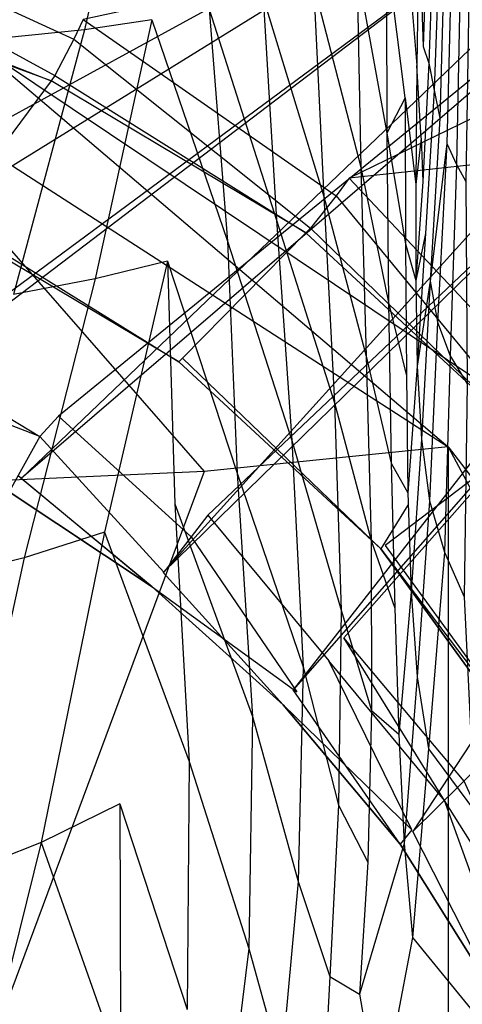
# Model space of a CAD drawing. Extents: x 0 to 0.36, y -0.56 to 0.
# Tile 29 of 40: x 0.229 to 0.273, y -0.274 to -0.176. Entities that reach past the tile are written whole.
import ezdxf

# ---------------------------------------------------------------- set-up
doc = ezdxf.new("R2010")
doc.units = 0
for name, color, linetype in [('L0_DECKEL_N_5638H0__0___REPLACE', 7, 'CONTINUOUS'), ('L1_WC_N_5638H0__0___REPLACEMTFO', 7, 'CONTINUOUS'), ('L2_SITZ_N_5638H0__0___REPLACEMT', 7, 'CONTINUOUS')]:
    doc.layers.add(name, color=color, linetype=linetype)

msp = doc.modelspace()

# ---------------------------------------------------------------- linework, layer by layer
at = {"layer": 'L0_DECKEL_N_5638H0__0___REPLACE', "color": 8, "invisible_edges": 14}
for points in [[(0.321345, -0.112042, 0.400359), (0.038655, -0.112042, 0.400359), (0.18, -0.326887, 0.400365), (0.321345, -0.112042, 0.400359)], [(0.326566, -0.113456, 0.40036), (0.321345, -0.112042, 0.400359), (0.18, -0.326887, 0.400365), (0.326566, -0.113456, 0.40036)], [(0.329524, -0.116336, 0.400362), (0.326566, -0.113456, 0.40036), (0.18, -0.326887, 0.400365), (0.329524, -0.116336, 0.400362)], [(0.331172, -0.12161, 0.400365), (0.329524, -0.116336, 0.400362), (0.18, -0.326887, 0.400365), (0.331172, -0.12161, 0.400365)], [(0.336533, -0.182957, 0.400372), (0.331172, -0.12161, 0.400365), (0.18, -0.326887, 0.400365), (0.336533, -0.182957, 0.400372)], [(0.338792, -0.215092, 0.400398), (0.336533, -0.182957, 0.400372), (0.18, -0.326887, 0.400365), (0.338792, -0.215092, 0.400398)], [(0.340879, -0.244746, 0.400442), (0.338792, -0.215092, 0.400398), (0.18, -0.326887, 0.400365), (0.340879, -0.244746, 0.400442)], [(0.34338, -0.280265, 0.400512), (0.340879, -0.244746, 0.400442), (0.18, -0.326887, 0.400365), (0.34338, -0.280265, 0.400512)]]:
    msp.add_3dface(points, dxfattribs=at)
at = {"layer": 'L1_WC_N_5638H0__0___REPLACEMTFO', "color": 8}
for points, invisible_edges in [([(0.240961, -0.150635, 0.01897), (0.235177, -0.17663, 0.013963), (0.234257, -0.150912, 0.012546), (0.240961, -0.150635, 0.01897)], 14), ([(0.241899, -0.175654, 0.020579), (0.235177, -0.17663, 0.013963), (0.240961, -0.150635, 0.01897), (0.241899, -0.175654, 0.020579)], 14), ([(0.240961, -0.150635, 0.01897), (0.247664, -0.174575, 0.028038), (0.241899, -0.175654, 0.020579), (0.240961, -0.150635, 0.01897)], 14), ([(0.234257, -0.150912, 0.012546), (0.226913, -0.177485, 0.009139), (0.226053, -0.151146, 0.008107), (0.234257, -0.150912, 0.012546)], 14), ([(0.235177, -0.17663, 0.013963), (0.226913, -0.177485, 0.009139), (0.234257, -0.150912, 0.012546), (0.235177, -0.17663, 0.013963)], 14), ([(0.261675, -0.191514, 0.352834), (0.34121, -0.15265, 0.352834), (0.235035, -0.175606, 0.352834), (0.261675, -0.191514, 0.352834)], 13), ([(0.34121, -0.15265, 0.352834), (0.261675, -0.191514, 0.352834), (0.34336, -0.182688, 0.352829), (0.34121, -0.15265, 0.352834)], 14), ([(0.269544, -0.164331, 0.094058), (0.269081, -0.178324, 0.093799), (0.268633, -0.165106, 0.085619), (0.269544, -0.164331, 0.094058)], 14), ([(0.269544, -0.164331, 0.094058), (0.270198, -0.165017, 0.101799), (0.269081, -0.178324, 0.093799), (0.269544, -0.164331, 0.094058)], 14), ([(0.268633, -0.165106, 0.085619), (0.268446, -0.180206, 0.086608), (0.26732, -0.166746, 0.076205), (0.268633, -0.165106, 0.085619)], 14), ([(0.268633, -0.165106, 0.085619), (0.269081, -0.178324, 0.093799), (0.268446, -0.180206, 0.086608), (0.268633, -0.165106, 0.085619)], 14), ([(0.270198, -0.165017, 0.101799), (0.269637, -0.18, 0.100492), (0.269081, -0.178324, 0.093799), (0.270198, -0.165017, 0.101799)], 14), ([(0.270198, -0.165017, 0.101799), (0.270737, -0.166264, 0.109637), (0.269637, -0.18, 0.100492), (0.270198, -0.165017, 0.101799)], 14), ([(0.234093, -0.177574, 0.352834), (0.209047, -0.166148, 0.352834), (0.208547, -0.168277, 0.352834), (0.234093, -0.177574, 0.352834)], 13), ([(0.209047, -0.166148, 0.352834), (0.234093, -0.177574, 0.352834), (0.235035, -0.175606, 0.352834), (0.209047, -0.166148, 0.352834)], 14), ([(0.270737, -0.166264, 0.109637), (0.270176, -0.182695, 0.108238), (0.269637, -0.18, 0.100492), (0.270737, -0.166264, 0.109637)], 14), ([(0.270737, -0.166264, 0.109637), (0.271258, -0.167739, 0.11845), (0.270176, -0.182695, 0.108238), (0.270737, -0.166264, 0.109637)], 14), ([(0.267283, -0.183457, 0.078058), (0.265375, -0.168644, 0.065816), (0.26732, -0.166746, 0.076205), (0.267283, -0.183457, 0.078058)], 14), ([(0.26732, -0.166746, 0.076205), (0.268446, -0.180206, 0.086608), (0.267283, -0.183457, 0.078058), (0.26732, -0.166746, 0.076205)], 14), ([(0.232203, -0.181219, 0.34954), (0.208547, -0.168277, 0.352834), (0.207434, -0.172203, 0.349533), (0.232203, -0.181219, 0.34954)], 13), ([(0.208547, -0.168277, 0.352834), (0.232203, -0.181219, 0.34954), (0.234093, -0.177574, 0.352834), (0.208547, -0.168277, 0.352834)], 14), ([(0.271258, -0.167739, 0.11845), (0.270728, -0.185486, 0.117675), (0.270176, -0.182695, 0.108238), (0.271258, -0.167739, 0.11845)], 14), ([(0.271258, -0.167739, 0.11845), (0.271911, -0.169156, 0.129289), (0.270728, -0.185486, 0.117675), (0.271258, -0.167739, 0.11845)], 14), ([(0.265375, -0.168644, 0.065816), (0.265422, -0.187002, 0.068265), (0.26244, -0.17049, 0.054862), (0.265375, -0.168644, 0.065816)], 14), ([(0.265375, -0.168644, 0.065816), (0.267283, -0.183457, 0.078058), (0.265422, -0.187002, 0.068265), (0.265375, -0.168644, 0.065816)], 13), ([(0.271911, -0.169156, 0.129289), (0.271456, -0.188042, 0.129395), (0.270728, -0.185486, 0.117675), (0.271911, -0.169156, 0.129289)], 14), ([(0.271911, -0.169156, 0.129289), (0.272813, -0.170275, 0.143257), (0.271456, -0.188042, 0.129395), (0.271911, -0.169156, 0.129289)], 14), ([(0.26244, -0.17049, 0.054862), (0.262818, -0.190395, 0.057688), (0.258087, -0.172113, 0.044364), (0.26244, -0.17049, 0.054862)], 14), ([(0.26244, -0.17049, 0.054862), (0.265422, -0.187002, 0.068265), (0.262818, -0.190395, 0.057688), (0.26244, -0.17049, 0.054862)], 14), ([(0.272813, -0.170275, 0.143257), (0.272415, -0.190138, 0.144218), (0.271456, -0.188042, 0.129395), (0.272813, -0.170275, 0.143257)], 14), ([(0.272813, -0.170275, 0.143257), (0.273672, -0.171173, 0.161181), (0.272415, -0.190138, 0.144218), (0.272813, -0.170275, 0.143257)], 14), ([(0.273672, -0.171173, 0.161181), (0.27336, -0.191833, 0.162766), (0.272415, -0.190138, 0.144218), (0.273672, -0.171173, 0.161181)], 14), ([(0.231817, -0.181739, 0.346432), (0.207434, -0.172203, 0.349533), (0.207125, -0.172752, 0.346405), (0.231817, -0.181739, 0.346432)], 13), ([(0.207434, -0.172203, 0.349533), (0.231817, -0.181739, 0.346432), (0.232203, -0.181219, 0.34954), (0.207434, -0.172203, 0.349533)], 14), ([(0.258087, -0.172113, 0.044364), (0.259138, -0.193322, 0.047301), (0.253055, -0.173415, 0.035822), (0.258087, -0.172113, 0.044364)], 14), ([(0.258087, -0.172113, 0.044364), (0.262818, -0.190395, 0.057688), (0.259138, -0.193322, 0.047301), (0.258087, -0.172113, 0.044364)], 14), ([(0.231817, -0.181739, 0.346432), (0.207125, -0.172752, 0.346405), (0.221573, -0.195575, 0.263827), (0.231817, -0.181739, 0.346432)], 14), ([(0.253055, -0.173415, 0.035822), (0.254378, -0.195698, 0.038484), (0.247664, -0.174575, 0.028038), (0.253055, -0.173415, 0.035822)], 14), ([(0.253055, -0.173415, 0.035822), (0.259138, -0.193322, 0.047301), (0.254378, -0.195698, 0.038484), (0.253055, -0.173415, 0.035822)], 14), ([(0.247664, -0.174575, 0.028038), (0.249469, -0.19782, 0.030192), (0.241899, -0.175654, 0.020579), (0.247664, -0.174575, 0.028038)], 14), ([(0.247664, -0.174575, 0.028038), (0.254378, -0.195698, 0.038484), (0.249469, -0.19782, 0.030192), (0.247664, -0.174575, 0.028038)], 14), ([(0.223852, -0.177775, 0.259898), (0.280126, -0.215498, 0.27825), (0.228488, -0.176202, 0.276011), (0.223852, -0.177775, 0.259898)], 14), ([(0.260358, -0.193258, 0.352834), (0.235035, -0.175606, 0.352834), (0.234093, -0.177574, 0.352834), (0.260358, -0.193258, 0.352834)], 13), ([(0.235035, -0.175606, 0.352834), (0.260358, -0.193258, 0.352834), (0.261675, -0.191514, 0.352834), (0.235035, -0.175606, 0.352834)], 14), ([(0.241899, -0.175654, 0.020579), (0.236249, -0.201587, 0.016017), (0.235177, -0.17663, 0.013963), (0.241899, -0.175654, 0.020579)], 14), ([(0.243461, -0.199804, 0.022597), (0.236249, -0.201587, 0.016017), (0.241899, -0.175654, 0.020579), (0.243461, -0.199804, 0.022597)], 14), ([(0.241899, -0.175654, 0.020579), (0.249469, -0.19782, 0.030192), (0.243461, -0.199804, 0.022597), (0.241899, -0.175654, 0.020579)], 14), ([(0.235177, -0.17663, 0.013963), (0.228058, -0.203163, 0.01061), (0.226913, -0.177485, 0.009139), (0.235177, -0.17663, 0.013963)], 14), ([(0.236249, -0.201587, 0.016017), (0.228058, -0.203163, 0.01061), (0.235177, -0.17663, 0.013963), (0.236249, -0.201587, 0.016017)], 14), ([(0.210648, -0.179108, 0.246239), (0.271559, -0.218405, 0.248479), (0.223852, -0.177775, 0.259898), (0.210648, -0.179108, 0.246239)], 14), ([(0.280126, -0.215498, 0.27825), (0.223852, -0.177775, 0.259898), (0.271559, -0.218405, 0.248479), (0.280126, -0.215498, 0.27825)], 13), ([(0.257791, -0.196504, 0.349545), (0.234093, -0.177574, 0.352834), (0.232203, -0.181219, 0.34954), (0.257791, -0.196504, 0.349545)], 13), ([(0.234093, -0.177574, 0.352834), (0.257791, -0.196504, 0.349545), (0.260358, -0.193258, 0.352834), (0.234093, -0.177574, 0.352834)], 14), ([(0.268858, -0.187506, 0.094005), (0.268446, -0.180206, 0.086608), (0.269081, -0.178324, 0.093799), (0.268858, -0.187506, 0.094005)], 14), ([(0.269081, -0.178324, 0.093799), (0.269637, -0.18, 0.100492), (0.268858, -0.187506, 0.094005), (0.269081, -0.178324, 0.093799)], 14), ([(0.210648, -0.179108, 0.246239), (0.210648, -0.222515, 0.206376), (0.247161, -0.220868, 0.22324), (0.210648, -0.179108, 0.246239)], 14), ([(0.271559, -0.218405, 0.248479), (0.210648, -0.179108, 0.246239), (0.247161, -0.220868, 0.22324), (0.271559, -0.218405, 0.248479)], 13), ([(0.268446, -0.180206, 0.086608), (0.268327, -0.19215, 0.089086), (0.267283, -0.183457, 0.078058), (0.268446, -0.180206, 0.086608)], 14), ([(0.268446, -0.180206, 0.086608), (0.268858, -0.187506, 0.094005), (0.268327, -0.19215, 0.089086), (0.268446, -0.180206, 0.086608)], 13), ([(0.269637, -0.18, 0.100492), (0.269054, -0.191825, 0.098503), (0.268858, -0.187506, 0.094005), (0.269637, -0.18, 0.100492)], 14), ([(0.269637, -0.18, 0.100492), (0.270176, -0.182695, 0.108238), (0.269054, -0.191825, 0.098503), (0.269637, -0.18, 0.100492)], 14), ([(0.257327, -0.196976, 0.34647), (0.232203, -0.181219, 0.34954), (0.231817, -0.181739, 0.346432), (0.257327, -0.196976, 0.34647)], 13), ([(0.232203, -0.181219, 0.34954), (0.257327, -0.196976, 0.34647), (0.257791, -0.196504, 0.349545), (0.232203, -0.181219, 0.34954)], 14), ([(0.231817, -0.181739, 0.346432), (0.221573, -0.195575, 0.263827), (0.244993, -0.209524, 0.264735), (0.231817, -0.181739, 0.346432)], 14), ([(0.257327, -0.196976, 0.34647), (0.231817, -0.181739, 0.346432), (0.244993, -0.209524, 0.264735), (0.257327, -0.196976, 0.34647)], 14), ([(0.28475, -0.212933, 0.352834), (0.34336, -0.182688, 0.352829), (0.261675, -0.191514, 0.352834), (0.28475, -0.212933, 0.352834)], 13), ([(0.270176, -0.182695, 0.108238), (0.269293, -0.197032, 0.105794), (0.269054, -0.191825, 0.098503), (0.270176, -0.182695, 0.108238)], 14), ([(0.270176, -0.182695, 0.108238), (0.270728, -0.185486, 0.117675), (0.269293, -0.197032, 0.105794), (0.270176, -0.182695, 0.108238)], 14), ([(0.267283, -0.183457, 0.078058), (0.267318, -0.198071, 0.081455), (0.265422, -0.187002, 0.068265), (0.267283, -0.183457, 0.078058)], 14), ([(0.267283, -0.183457, 0.078058), (0.268327, -0.19215, 0.089086), (0.267318, -0.198071, 0.081455), (0.267283, -0.183457, 0.078058)], 14), ([(0.270728, -0.185486, 0.117675), (0.269759, -0.201817, 0.115718), (0.269293, -0.197032, 0.105794), (0.270728, -0.185486, 0.117675)], 14), ([(0.271456, -0.188042, 0.129395), (0.269759, -0.201817, 0.115718), (0.270728, -0.185486, 0.117675), (0.271456, -0.188042, 0.129395)], 14), ([(0.265422, -0.187002, 0.068265), (0.265595, -0.203956, 0.072264), (0.262818, -0.190395, 0.057688), (0.265422, -0.187002, 0.068265)], 14), ([(0.265422, -0.187002, 0.068265), (0.267318, -0.198071, 0.081455), (0.265595, -0.203956, 0.072264), (0.265422, -0.187002, 0.068265)], 14), ([(0.268858, -0.187506, 0.094005), (0.269054, -0.191825, 0.098503), (0.268327, -0.19215, 0.089086), (0.268858, -0.187506, 0.094005)], 14), ([(0.269759, -0.201817, 0.115718), (0.271456, -0.188042, 0.129395), (0.270493, -0.205912, 0.128289), (0.269759, -0.201817, 0.115718)], 13), ([(0.271456, -0.188042, 0.129395), (0.272415, -0.190138, 0.144218), (0.270493, -0.205912, 0.128289), (0.271456, -0.188042, 0.129395)], 14), ([(0.272415, -0.190138, 0.144218), (0.271774, -0.209307, 0.143927), (0.270493, -0.205912, 0.128289), (0.272415, -0.190138, 0.144218)], 14), ([(0.272415, -0.190138, 0.144218), (0.27336, -0.191833, 0.162766), (0.271774, -0.209307, 0.143927), (0.272415, -0.190138, 0.144218)], 14), ([(0.221261, -0.195996, 0.26131), (0.222324, -0.190382, 0.254909), (0.246559, -0.204813, 0.255947), (0.221261, -0.195996, 0.26131)], 14), ([(0.262818, -0.190395, 0.057688), (0.263363, -0.20934, 0.062166), (0.259138, -0.193322, 0.047301), (0.262818, -0.190395, 0.057688)], 14), ([(0.262818, -0.190395, 0.057688), (0.265595, -0.203956, 0.072264), (0.263363, -0.20934, 0.062166), (0.262818, -0.190395, 0.057688)], 14), ([(0.283109, -0.214376, 0.352834), (0.261675, -0.191514, 0.352834), (0.260358, -0.193258, 0.352834), (0.283109, -0.214376, 0.352834)], 13), ([(0.261675, -0.191514, 0.352834), (0.283109, -0.214376, 0.352834), (0.28475, -0.212933, 0.352834), (0.261675, -0.191514, 0.352834)], 14), ([(0.268327, -0.19215, 0.089086), (0.26834, -0.20174, 0.09399), (0.267318, -0.198071, 0.081455), (0.268327, -0.19215, 0.089086)], 14), ([(0.269054, -0.191825, 0.098503), (0.26834, -0.20174, 0.09399), (0.268327, -0.19215, 0.089086), (0.269054, -0.191825, 0.098503)], 14), ([(0.269293, -0.197032, 0.105794), (0.26834, -0.20174, 0.09399), (0.269054, -0.191825, 0.098503), (0.269293, -0.197032, 0.105794)], 14), ([(0.27336, -0.191833, 0.162766), (0.273467, -0.212113, 0.163116), (0.271774, -0.209307, 0.143927), (0.27336, -0.191833, 0.162766)], 14), ([(0.279953, -0.217085, 0.34955), (0.260358, -0.193258, 0.352834), (0.257791, -0.196504, 0.349545), (0.279953, -0.217085, 0.34955)], 13), ([(0.260358, -0.193258, 0.352834), (0.279953, -0.217085, 0.34955), (0.283109, -0.214376, 0.352834), (0.260358, -0.193258, 0.352834)], 14), ([(0.259138, -0.193322, 0.047301), (0.260194, -0.214011, 0.051965), (0.254378, -0.195698, 0.038484), (0.259138, -0.193322, 0.047301)], 14), ([(0.259138, -0.193322, 0.047301), (0.263363, -0.20934, 0.062166), (0.260194, -0.214011, 0.051965), (0.259138, -0.193322, 0.047301)], 14), ([(0.244618, -0.209906, 0.262243), (0.221573, -0.195575, 0.263827), (0.221261, -0.195996, 0.26131), (0.244618, -0.209906, 0.262243)], 13), ([(0.244618, -0.209906, 0.262243), (0.221261, -0.195996, 0.26131), (0.246559, -0.204813, 0.255947), (0.244618, -0.209906, 0.262243)], 14), ([(0.221573, -0.195575, 0.263827), (0.244618, -0.209906, 0.262243), (0.244993, -0.209524, 0.264735), (0.221573, -0.195575, 0.263827)], 14), ([(0.254378, -0.195698, 0.038484), (0.255927, -0.217775, 0.04303), (0.249469, -0.19782, 0.030192), (0.254378, -0.195698, 0.038484)], 14), ([(0.254378, -0.195698, 0.038484), (0.260194, -0.214011, 0.051965), (0.255927, -0.217775, 0.04303), (0.254378, -0.195698, 0.038484)], 14), ([(0.257327, -0.196976, 0.34647), (0.244993, -0.209524, 0.264735), (0.265281, -0.228307, 0.265957), (0.257327, -0.196976, 0.34647)], 14), ([(0.279421, -0.217492, 0.346519), (0.257791, -0.196504, 0.349545), (0.257327, -0.196976, 0.34647), (0.279421, -0.217492, 0.346519)], 13), ([(0.279421, -0.217492, 0.346519), (0.257327, -0.196976, 0.34647), (0.265281, -0.228307, 0.265957), (0.279421, -0.217492, 0.346519)], 14), ([(0.257791, -0.196504, 0.349545), (0.279421, -0.217492, 0.346519), (0.279953, -0.217085, 0.34955), (0.257791, -0.196504, 0.349545)], 14), ([(0.26834, -0.20174, 0.09399), (0.269293, -0.197032, 0.105794), (0.268484, -0.210322, 0.101691), (0.26834, -0.20174, 0.09399)], 13), ([(0.269759, -0.201817, 0.115718), (0.268484, -0.210322, 0.101691), (0.269293, -0.197032, 0.105794), (0.269759, -0.201817, 0.115718)], 14), ([(0.249469, -0.19782, 0.030192), (0.25046, -0.221058, 0.034963), (0.243461, -0.199804, 0.022597), (0.249469, -0.19782, 0.030192)], 14), ([(0.249469, -0.19782, 0.030192), (0.255927, -0.217775, 0.04303), (0.25046, -0.221058, 0.034963), (0.249469, -0.19782, 0.030192)], 14), ([(0.267318, -0.198071, 0.081455), (0.267394, -0.211288, 0.087222), (0.265595, -0.203956, 0.072264), (0.267318, -0.198071, 0.081455)], 14), ([(0.267318, -0.198071, 0.081455), (0.26834, -0.20174, 0.09399), (0.267394, -0.211288, 0.087222), (0.267318, -0.198071, 0.081455)], 14), ([(0.243461, -0.199804, 0.022597), (0.23716, -0.22696, 0.020548), (0.236249, -0.201587, 0.016017), (0.243461, -0.199804, 0.022597)], 14), ([(0.243461, -0.199804, 0.022597), (0.244217, -0.224114, 0.027426), (0.23716, -0.22696, 0.020548), (0.243461, -0.199804, 0.022597)], 14), ([(0.243461, -0.199804, 0.022597), (0.25046, -0.221058, 0.034963), (0.244217, -0.224114, 0.027426), (0.243461, -0.199804, 0.022597)], 14), ([(0.236249, -0.201587, 0.016017), (0.229138, -0.229514, 0.014604), (0.228058, -0.203163, 0.01061), (0.236249, -0.201587, 0.016017)], 14), ([(0.23716, -0.22696, 0.020548), (0.229138, -0.229514, 0.014604), (0.236249, -0.201587, 0.016017), (0.23716, -0.22696, 0.020548)], 14), ([(0.26834, -0.20174, 0.09399), (0.268484, -0.210322, 0.101691), (0.267394, -0.211288, 0.087222), (0.26834, -0.20174, 0.09399)], 14), ([(0.268484, -0.210322, 0.101691), (0.269759, -0.201817, 0.115718), (0.268902, -0.217631, 0.112313), (0.268484, -0.210322, 0.101691)], 13), ([(0.269759, -0.201817, 0.115718), (0.270493, -0.205912, 0.128289), (0.268902, -0.217631, 0.112313), (0.269759, -0.201817, 0.115718)], 14), ([(0.229138, -0.229514, 0.014604), (0.220349, -0.231726, 0.009634), (0.228058, -0.203163, 0.01061), (0.229138, -0.229514, 0.014604)], 14), ([(0.265595, -0.203956, 0.072264), (0.265879, -0.220039, 0.078889), (0.263363, -0.20934, 0.062166), (0.265595, -0.203956, 0.072264)], 14), ([(0.265595, -0.203956, 0.072264), (0.267394, -0.211288, 0.087222), (0.265879, -0.220039, 0.078889), (0.265595, -0.203956, 0.072264)], 14), ([(0.26485, -0.228637, 0.2635), (0.244618, -0.209906, 0.262243), (0.246559, -0.204813, 0.255947), (0.26485, -0.228637, 0.2635)], 14), ([(0.267553, -0.224244, 0.257344), (0.26485, -0.228637, 0.2635), (0.246559, -0.204813, 0.255947), (0.267553, -0.224244, 0.257344)], 14), ([(0.270493, -0.205912, 0.128289), (0.269723, -0.223804, 0.125905), (0.268902, -0.217631, 0.112313), (0.270493, -0.205912, 0.128289)], 14), ([(0.270493, -0.205912, 0.128289), (0.271774, -0.209307, 0.143927), (0.269723, -0.223804, 0.125905), (0.270493, -0.205912, 0.128289)], 14), ([(0.26485, -0.228637, 0.2635), (0.244993, -0.209524, 0.264735), (0.244618, -0.209906, 0.262243), (0.26485, -0.228637, 0.2635)], 13), ([(0.244993, -0.209524, 0.264735), (0.26485, -0.228637, 0.2635), (0.265281, -0.228307, 0.265957), (0.244993, -0.209524, 0.264735)], 14), ([(0.263363, -0.20934, 0.062166), (0.263853, -0.227779, 0.06959), (0.260194, -0.214011, 0.051965), (0.263363, -0.20934, 0.062166)], 14), ([(0.263363, -0.20934, 0.062166), (0.265879, -0.220039, 0.078889), (0.263853, -0.227779, 0.06959), (0.263363, -0.20934, 0.062166)], 14), ([(0.271774, -0.209307, 0.143927), (0.271209, -0.228972, 0.142638), (0.269723, -0.223804, 0.125905), (0.271774, -0.209307, 0.143927)], 14), ([(0.271774, -0.209307, 0.143927), (0.273467, -0.212113, 0.163116), (0.271209, -0.228972, 0.142638), (0.271774, -0.209307, 0.143927)], 14), ([(0.268484, -0.210322, 0.101691), (0.267535, -0.223016, 0.095905), (0.267394, -0.211288, 0.087222), (0.268484, -0.210322, 0.101691)], 14), ([(0.268484, -0.210322, 0.101691), (0.268902, -0.217631, 0.112313), (0.267535, -0.223016, 0.095905), (0.268484, -0.210322, 0.101691)], 14), ([(0.267394, -0.211288, 0.087222), (0.267535, -0.223016, 0.095905), (0.265879, -0.220039, 0.078889), (0.267394, -0.211288, 0.087222)], 14), ([(0.273467, -0.212113, 0.163116), (0.273173, -0.233438, 0.16274), (0.271209, -0.228972, 0.142638), (0.273467, -0.212113, 0.163116)], 14), ([(0.260194, -0.214011, 0.051965), (0.260854, -0.234768, 0.059891), (0.255927, -0.217775, 0.04303), (0.260194, -0.214011, 0.051965)], 14), ([(0.260194, -0.214011, 0.051965), (0.263853, -0.227779, 0.06959), (0.260854, -0.234768, 0.059891), (0.260194, -0.214011, 0.051965)], 14), ([(0.271559, -0.218405, 0.248479), (0.314629, -0.27431, 0.281603), (0.280126, -0.215498, 0.27825), (0.271559, -0.218405, 0.248479)], 14), ([(0.255927, -0.217775, 0.04303), (0.257044, -0.240439, 0.05121), (0.25046, -0.221058, 0.034963), (0.255927, -0.217775, 0.04303)], 14), ([(0.255927, -0.217775, 0.04303), (0.260854, -0.234768, 0.059891), (0.257044, -0.240439, 0.05121), (0.255927, -0.217775, 0.04303)], 14), ([(0.279421, -0.217492, 0.346519), (0.265281, -0.228307, 0.265957), (0.297926, -0.243012, 0.346578), (0.279421, -0.217492, 0.346519)], 14), ([(0.268902, -0.217631, 0.112313), (0.267858, -0.232948, 0.107592), (0.267535, -0.223016, 0.095905), (0.268902, -0.217631, 0.112313)], 14), ([(0.268902, -0.217631, 0.112313), (0.269723, -0.223804, 0.125905), (0.267858, -0.232948, 0.107592), (0.268902, -0.217631, 0.112313)], 14), ([(0.271559, -0.281326, 0.209728), (0.271559, -0.218405, 0.248479), (0.247161, -0.220868, 0.22324), (0.271559, -0.281326, 0.209728)], 13), ([(0.271559, -0.218405, 0.248479), (0.271559, -0.281326, 0.209728), (0.303436, -0.278107, 0.242704), (0.271559, -0.218405, 0.248479)], 14), ([(0.314629, -0.27431, 0.281603), (0.271559, -0.218405, 0.248479), (0.303436, -0.278107, 0.242704), (0.314629, -0.27431, 0.281603)], 13), ([(0.223852, -0.283477, 0.187694), (0.247161, -0.220868, 0.22324), (0.210648, -0.222515, 0.206376), (0.223852, -0.283477, 0.187694)], 13), ([(0.247161, -0.220868, 0.22324), (0.223852, -0.283477, 0.187694), (0.271559, -0.281326, 0.209728), (0.247161, -0.220868, 0.22324)], 14), ([(0.265879, -0.220039, 0.078889), (0.266223, -0.234578, 0.088723), (0.263853, -0.227779, 0.06959), (0.265879, -0.220039, 0.078889)], 14), ([(0.265879, -0.220039, 0.078889), (0.267535, -0.223016, 0.095905), (0.266223, -0.234578, 0.088723), (0.265879, -0.220039, 0.078889)], 14), ([(0.25046, -0.221058, 0.034963), (0.251988, -0.245411, 0.043223), (0.244217, -0.224114, 0.027426), (0.25046, -0.221058, 0.034963)], 14), ([(0.25046, -0.221058, 0.034963), (0.257044, -0.240439, 0.05121), (0.251988, -0.245411, 0.043223), (0.25046, -0.221058, 0.034963)], 14), ([(0.267535, -0.223016, 0.095905), (0.267858, -0.232948, 0.107592), (0.266223, -0.234578, 0.088723), (0.267535, -0.223016, 0.095905)], 14), ([(0.269723, -0.223804, 0.125905), (0.268475, -0.241456, 0.122411), (0.267858, -0.232948, 0.107592), (0.269723, -0.223804, 0.125905)], 14), ([(0.269723, -0.223804, 0.125905), (0.271209, -0.228972, 0.142638), (0.268475, -0.241456, 0.122411), (0.269723, -0.223804, 0.125905)], 14), ([(0.244217, -0.224114, 0.027426), (0.245657, -0.249935, 0.035791), (0.23716, -0.22696, 0.020548), (0.244217, -0.224114, 0.027426)], 14), ([(0.244217, -0.224114, 0.027426), (0.251988, -0.245411, 0.043223), (0.245657, -0.249935, 0.035791), (0.244217, -0.224114, 0.027426)], 14), ([(0.281801, -0.251936, 0.265064), (0.26485, -0.228637, 0.2635), (0.267553, -0.224244, 0.257344), (0.281801, -0.251936, 0.265064)], 14), ([(0.285142, -0.248416, 0.259083), (0.281801, -0.251936, 0.265064), (0.267553, -0.224244, 0.257344), (0.285142, -0.248416, 0.259083)], 14), ([(0.23716, -0.22696, 0.020548), (0.230822, -0.25805, 0.022502), (0.229138, -0.229514, 0.014604), (0.23716, -0.22696, 0.020548)], 14), ([(0.238703, -0.254181, 0.02881), (0.230822, -0.25805, 0.022502), (0.23716, -0.22696, 0.020548), (0.238703, -0.254181, 0.02881)], 14), ([(0.23716, -0.22696, 0.020548), (0.245657, -0.249935, 0.035791), (0.238703, -0.254181, 0.02881), (0.23716, -0.22696, 0.020548)], 14), ([(0.263853, -0.227779, 0.06959), (0.263909, -0.244834, 0.080621), (0.260854, -0.234768, 0.059891), (0.263853, -0.227779, 0.06959)], 14), ([(0.263853, -0.227779, 0.06959), (0.266223, -0.234578, 0.088723), (0.263909, -0.244834, 0.080621), (0.263853, -0.227779, 0.06959)], 14), ([(0.26485, -0.228637, 0.2635), (0.282278, -0.251671, 0.267478), (0.265281, -0.228307, 0.265957), (0.26485, -0.228637, 0.2635)], 14), ([(0.282278, -0.251671, 0.267478), (0.26485, -0.228637, 0.2635), (0.281801, -0.251936, 0.265064), (0.282278, -0.251671, 0.267478)], 13), ([(0.265281, -0.228307, 0.265957), (0.282278, -0.251671, 0.267478), (0.297926, -0.243012, 0.346578), (0.265281, -0.228307, 0.265957)], 14), ([(0.229138, -0.229514, 0.014604), (0.222155, -0.261455, 0.016939), (0.220349, -0.231726, 0.009634), (0.229138, -0.229514, 0.014604)], 14), ([(0.230822, -0.25805, 0.022502), (0.222155, -0.261455, 0.016939), (0.229138, -0.229514, 0.014604), (0.230822, -0.25805, 0.022502)], 14), ([(0.271209, -0.228972, 0.142638), (0.269606, -0.248666, 0.14046), (0.268475, -0.241456, 0.122411), (0.271209, -0.228972, 0.142638)], 14), ([(0.271209, -0.228972, 0.142638), (0.273173, -0.233438, 0.16274), (0.269606, -0.248666, 0.14046), (0.271209, -0.228972, 0.142638)], 14), ([(0.267858, -0.232948, 0.107592), (0.266625, -0.247172, 0.101721), (0.266223, -0.234578, 0.088723), (0.267858, -0.232948, 0.107592)], 14), ([(0.267858, -0.232948, 0.107592), (0.268475, -0.241456, 0.122411), (0.266625, -0.247172, 0.101721), (0.267858, -0.232948, 0.107592)], 14), ([(0.273173, -0.233438, 0.16274), (0.274198, -0.254869, 0.161379), (0.269606, -0.248666, 0.14046), (0.273173, -0.233438, 0.16274)], 14), ([(0.266223, -0.234578, 0.088723), (0.266625, -0.247172, 0.101721), (0.263909, -0.244834, 0.080621), (0.266223, -0.234578, 0.088723)], 14), ([(0.260854, -0.234768, 0.059891), (0.260603, -0.254284, 0.071991), (0.257044, -0.240439, 0.05121), (0.260854, -0.234768, 0.059891)], 14), ([(0.260854, -0.234768, 0.059891), (0.263909, -0.244834, 0.080621), (0.260603, -0.254284, 0.071991), (0.260854, -0.234768, 0.059891)], 14), ([(0.257044, -0.240439, 0.05121), (0.25657, -0.261936, 0.064274), (0.251988, -0.245411, 0.043223), (0.257044, -0.240439, 0.05121)], 14), ([(0.257044, -0.240439, 0.05121), (0.260603, -0.254284, 0.071991), (0.25657, -0.261936, 0.064274), (0.257044, -0.240439, 0.05121)], 14), ([(0.268475, -0.241456, 0.122411), (0.267161, -0.258146, 0.117915), (0.266625, -0.247172, 0.101721), (0.268475, -0.241456, 0.122411)], 14), ([(0.268475, -0.241456, 0.122411), (0.269606, -0.248666, 0.14046), (0.267161, -0.258146, 0.117915), (0.268475, -0.241456, 0.122411)], 14), ([(0.251988, -0.245411, 0.043223), (0.251626, -0.268665, 0.057102), (0.245657, -0.249935, 0.035791), (0.251988, -0.245411, 0.043223)], 14), ([(0.251988, -0.245411, 0.043223), (0.25657, -0.261936, 0.064274), (0.251626, -0.268665, 0.057102), (0.251988, -0.245411, 0.043223)], 14), ([(0.263909, -0.244834, 0.080621), (0.263546, -0.259996, 0.0951), (0.260603, -0.254284, 0.071991), (0.263909, -0.244834, 0.080621)], 14), ([(0.263909, -0.244834, 0.080621), (0.266625, -0.247172, 0.101721), (0.263546, -0.259996, 0.0951), (0.263909, -0.244834, 0.080621)], 14), ([(0.266625, -0.247172, 0.101721), (0.267161, -0.258146, 0.117915), (0.263546, -0.259996, 0.0951), (0.266625, -0.247172, 0.101721)], 14), ([(0.269606, -0.248666, 0.14046), (0.267999, -0.267552, 0.137414), (0.267161, -0.258146, 0.117915), (0.269606, -0.248666, 0.14046)], 14), ([(0.269606, -0.248666, 0.14046), (0.274198, -0.254869, 0.161379), (0.267999, -0.267552, 0.137414), (0.269606, -0.248666, 0.14046)], 14), ([(0.245657, -0.249935, 0.035791), (0.245451, -0.274775, 0.050324), (0.238703, -0.254181, 0.02881), (0.245657, -0.249935, 0.035791)], 14), ([(0.245657, -0.249935, 0.035791), (0.251626, -0.268665, 0.057102), (0.245451, -0.274775, 0.050324), (0.245657, -0.249935, 0.035791)], 14), ([(0.238703, -0.254181, 0.02881), (0.238771, -0.280499, 0.043807), (0.230822, -0.25805, 0.022502), (0.238703, -0.254181, 0.02881)], 14), ([(0.238703, -0.254181, 0.02881), (0.245451, -0.274775, 0.050324), (0.238771, -0.280499, 0.043807), (0.238703, -0.254181, 0.02881)], 14), ([(0.260603, -0.254284, 0.071991), (0.25972, -0.271467, 0.088074), (0.25657, -0.261936, 0.064274), (0.260603, -0.254284, 0.071991)], 14), ([(0.260603, -0.254284, 0.071991), (0.263546, -0.259996, 0.0951), (0.25972, -0.271467, 0.088074), (0.260603, -0.254284, 0.071991)], 14), ([(0.274198, -0.254869, 0.161379), (0.274862, -0.275933, 0.159012), (0.267999, -0.267552, 0.137414), (0.274198, -0.254869, 0.161379)], 14), ([(0.230822, -0.25805, 0.022502), (0.222796, -0.290454, 0.032215), (0.222155, -0.261455, 0.016939), (0.230822, -0.25805, 0.022502)], 14), ([(0.231245, -0.285781, 0.037713), (0.222796, -0.290454, 0.032215), (0.230822, -0.25805, 0.022502), (0.231245, -0.285781, 0.037713)], 14), ([(0.230822, -0.25805, 0.022502), (0.238771, -0.280499, 0.043807), (0.231245, -0.285781, 0.037713), (0.230822, -0.25805, 0.022502)], 14), ([(0.267161, -0.258146, 0.117915), (0.262702, -0.273219, 0.112948), (0.263546, -0.259996, 0.0951), (0.267161, -0.258146, 0.117915)], 14), ([(0.267161, -0.258146, 0.117915), (0.267999, -0.267552, 0.137414), (0.262702, -0.273219, 0.112948), (0.267161, -0.258146, 0.117915)], 14), ([(0.263546, -0.259996, 0.0951), (0.262702, -0.273219, 0.112948), (0.25972, -0.271467, 0.088074), (0.263546, -0.259996, 0.0951)], 14), ([(0.25657, -0.261936, 0.064274), (0.25487, -0.280431, 0.081946), (0.251626, -0.268665, 0.057102), (0.25657, -0.261936, 0.064274)], 14), ([(0.25657, -0.261936, 0.064274), (0.25972, -0.271467, 0.088074), (0.25487, -0.280431, 0.081946), (0.25657, -0.261936, 0.064274)], 14), ([(0.267999, -0.267552, 0.137414), (0.264698, -0.284916, 0.133889), (0.262702, -0.273219, 0.112948), (0.267999, -0.267552, 0.137414)], 14), ([(0.267999, -0.267552, 0.137414), (0.274862, -0.275933, 0.159012), (0.264698, -0.284916, 0.133889), (0.267999, -0.267552, 0.137414)], 14), ([(0.251626, -0.268665, 0.057102), (0.249182, -0.288143, 0.076333), (0.245451, -0.274775, 0.050324), (0.251626, -0.268665, 0.057102)], 14), ([(0.251626, -0.268665, 0.057102), (0.25487, -0.280431, 0.081946), (0.249182, -0.288143, 0.076333), (0.251626, -0.268665, 0.057102)], 14), ([(0.25972, -0.271467, 0.088074), (0.258961, -0.286426, 0.107611), (0.25487, -0.280431, 0.081946), (0.25972, -0.271467, 0.088074)], 14), ([(0.25972, -0.271467, 0.088074), (0.262702, -0.273219, 0.112948), (0.258961, -0.286426, 0.107611), (0.25972, -0.271467, 0.088074)], 14), ([(0.262702, -0.273219, 0.112948), (0.264698, -0.284916, 0.133889), (0.258961, -0.286426, 0.107611), (0.262702, -0.273219, 0.112948)], 14)]:
    msp.add_3dface(points, dxfattribs=dict(at, invisible_edges=invisible_edges))
at = {"layer": 'L2_SITZ_N_5638H0__0___REPLACEMT', "color": 8}
for points, invisible_edges in [([(0.322744, -0.131632, 0.350938), (0.196345, -0.209822, 0.355293), (0.19594, -0.132374, 0.350972), (0.322744, -0.131632, 0.350938)], 14), ([(0.322744, -0.131632, 0.350938), (0.213608, -0.21464, 0.355346), (0.196345, -0.209822, 0.355293), (0.322744, -0.131632, 0.350938)], 14), ([(0.322744, -0.131632, 0.350938), (0.228821, -0.221568, 0.355373), (0.213608, -0.21464, 0.355346), (0.322744, -0.131632, 0.350938)], 14), ([(0.33086, -0.133855, 0.35094), (0.228821, -0.221568, 0.355373), (0.322744, -0.131632, 0.350938), (0.33086, -0.133855, 0.35094)], 14), ([(0.33086, -0.133855, 0.35094), (0.243056, -0.230999, 0.355378), (0.228821, -0.221568, 0.355373), (0.33086, -0.133855, 0.35094)], 14), ([(0.336727, -0.139428, 0.350944), (0.243056, -0.230999, 0.355378), (0.33086, -0.133855, 0.35094), (0.336727, -0.139428, 0.350944)], 14), ([(0.318942, -0.135402, 0.374139), (0.195942, -0.138894, 0.373943), (0.196288, -0.202636, 0.36945), (0.318942, -0.135402, 0.374139)], 14), ([(0.318942, -0.135402, 0.374139), (0.196288, -0.202636, 0.36945), (0.218316, -0.209858, 0.369417), (0.318942, -0.135402, 0.374139)], 14), ([(0.318942, -0.135402, 0.374139), (0.218316, -0.209858, 0.369417), (0.23255, -0.215332, 0.369446), (0.318942, -0.135402, 0.374139)], 14), ([(0.326341, -0.138752, 0.374093), (0.318942, -0.135402, 0.374139), (0.23255, -0.215332, 0.369446), (0.326341, -0.138752, 0.374093)], 14), ([(0.326341, -0.138752, 0.374093), (0.23255, -0.215332, 0.369446), (0.247522, -0.225241, 0.369455), (0.326341, -0.138752, 0.374093)], 14), ([(0.33277, -0.144408, 0.3741), (0.326341, -0.138752, 0.374093), (0.247522, -0.225241, 0.369455), (0.33277, -0.144408, 0.3741)], 14), ([(0.336727, -0.139428, 0.350944), (0.25607, -0.242741, 0.355358), (0.243056, -0.230999, 0.355378), (0.336727, -0.139428, 0.350944)], 14), ([(0.339465, -0.147633, 0.350948), (0.25607, -0.242741, 0.355358), (0.336727, -0.139428, 0.350944), (0.339465, -0.147633, 0.350948)], 14), ([(0.33277, -0.144408, 0.3741), (0.247522, -0.225241, 0.369455), (0.261134, -0.237538, 0.369438), (0.33277, -0.144408, 0.3741)], 14), ([(0.336888, -0.151534, 0.374155), (0.33277, -0.144408, 0.3741), (0.261134, -0.237538, 0.369438), (0.336888, -0.151534, 0.374155)], 14), ([(0.339465, -0.147633, 0.350948), (0.268038, -0.256948, 0.355303), (0.25607, -0.242741, 0.355358), (0.339465, -0.147633, 0.350948)], 14), ([(0.340969, -0.184865, 0.350984), (0.268038, -0.256948, 0.355303), (0.339465, -0.147633, 0.350948), (0.340969, -0.184865, 0.350984)], 14), ([(0.336888, -0.151534, 0.374155), (0.261134, -0.237538, 0.369438), (0.273167, -0.251879, 0.369458), (0.336888, -0.151534, 0.374155)], 14), ([(0.340969, -0.184865, 0.350984), (0.278124, -0.273001, 0.355258), (0.268038, -0.256948, 0.355303), (0.340969, -0.184865, 0.350984)], 14), ([(0.230711, -0.217388, 0.369352), (0.218316, -0.209858, 0.369417), (0.216381, -0.211823, 0.369323), (0.230711, -0.217388, 0.369352)], 13), ([(0.218316, -0.209858, 0.369417), (0.230711, -0.217388, 0.369352), (0.23255, -0.215332, 0.369446), (0.218316, -0.209858, 0.369417)], 14), ([(0.230711, -0.217388, 0.369352), (0.216381, -0.211823, 0.369323), (0.228539, -0.221291, 0.367486), (0.230711, -0.217388, 0.369352)], 14), ([(0.227636, -0.222918, 0.355426), (0.213608, -0.21464, 0.355346), (0.228821, -0.221568, 0.355373), (0.227636, -0.222918, 0.355426)], 14), ([(0.245831, -0.22742, 0.369359), (0.23255, -0.215332, 0.369446), (0.230711, -0.217388, 0.369352), (0.245831, -0.22742, 0.369359)], 13), ([(0.23255, -0.215332, 0.369446), (0.245831, -0.22742, 0.369359), (0.247522, -0.225241, 0.369455), (0.23255, -0.215332, 0.369446)], 14), ([(0.243095, -0.230949, 0.367493), (0.230711, -0.217388, 0.369352), (0.228539, -0.221291, 0.367486), (0.243095, -0.230949, 0.367493)], 13), ([(0.230711, -0.217388, 0.369352), (0.243095, -0.230949, 0.367493), (0.245831, -0.22742, 0.369359), (0.230711, -0.217388, 0.369352)], 14), ([(0.241955, -0.232419, 0.363024), (0.228539, -0.221291, 0.367486), (0.227636, -0.222918, 0.363018), (0.241955, -0.232419, 0.363024)], 13), ([(0.228821, -0.221568, 0.355373), (0.241955, -0.232419, 0.355433), (0.227636, -0.222918, 0.355426), (0.228821, -0.221568, 0.355373)], 13), ([(0.228539, -0.221291, 0.367486), (0.241955, -0.232419, 0.363024), (0.243095, -0.230949, 0.367493), (0.228539, -0.221291, 0.367486)], 14), ([(0.241955, -0.232419, 0.355433), (0.228821, -0.221568, 0.355373), (0.243056, -0.230999, 0.355378), (0.241955, -0.232419, 0.355433)], 14), ([(0.241955, -0.232419, 0.355433), (0.227636, -0.222918, 0.363018), (0.227636, -0.222918, 0.355426), (0.241955, -0.232419, 0.355433)], 13), ([(0.227636, -0.222918, 0.363018), (0.241955, -0.232419, 0.355433), (0.241955, -0.232419, 0.363024), (0.227636, -0.222918, 0.363018)], 14), ([(0.259627, -0.239847, 0.369339), (0.247522, -0.225241, 0.369455), (0.245831, -0.22742, 0.369359), (0.259627, -0.239847, 0.369339)], 13), ([(0.247522, -0.225241, 0.369455), (0.259627, -0.239847, 0.369339), (0.261134, -0.237538, 0.369438), (0.247522, -0.225241, 0.369455)], 14), ([(0.256413, -0.242948, 0.367473), (0.245831, -0.22742, 0.369359), (0.243095, -0.230949, 0.367493), (0.256413, -0.242948, 0.367473)], 13), ([(0.245831, -0.22742, 0.369359), (0.256413, -0.242948, 0.367473), (0.259627, -0.239847, 0.369339), (0.245831, -0.22742, 0.369359)], 14), ([(0.241955, -0.232419, 0.363024), (0.256413, -0.242948, 0.367473), (0.243095, -0.230949, 0.367493), (0.241955, -0.232419, 0.363024)], 14), ([(0.243056, -0.230999, 0.355378), (0.255073, -0.244236, 0.355413), (0.241955, -0.232419, 0.355433), (0.243056, -0.230999, 0.355378)], 13), ([(0.255073, -0.244236, 0.355413), (0.243056, -0.230999, 0.355378), (0.25607, -0.242741, 0.355358), (0.255073, -0.244236, 0.355413)], 14), ([(0.256413, -0.242948, 0.367473), (0.241955, -0.232419, 0.363024), (0.255073, -0.244236, 0.363005), (0.256413, -0.242948, 0.367473)], 13), ([(0.255073, -0.244236, 0.363005), (0.241955, -0.232419, 0.355433), (0.255073, -0.244236, 0.355413), (0.255073, -0.244236, 0.363005)], 13), ([(0.241955, -0.232419, 0.355433), (0.255073, -0.244236, 0.363005), (0.241955, -0.232419, 0.363024), (0.241955, -0.232419, 0.355433)], 14), ([(0.271207, -0.253816, 0.369318), (0.261134, -0.237538, 0.369438), (0.259627, -0.239847, 0.369339), (0.271207, -0.253816, 0.369318)], 14), ([(0.273167, -0.251879, 0.369458), (0.261134, -0.237538, 0.369438), (0.271207, -0.253816, 0.369318), (0.273167, -0.251879, 0.369458)], 14), ([(0.267952, -0.25676, 0.367443), (0.259627, -0.239847, 0.369339), (0.256413, -0.242948, 0.367473), (0.267952, -0.25676, 0.367443)], 14), ([(0.271207, -0.253816, 0.369318), (0.259627, -0.239847, 0.369339), (0.267952, -0.25676, 0.367443), (0.271207, -0.253816, 0.369318)], 14), ([(0.25607, -0.242741, 0.355358), (0.266761, -0.258211, 0.355378), (0.255073, -0.244236, 0.355413), (0.25607, -0.242741, 0.355358)], 13), ([(0.255073, -0.244236, 0.363005), (0.267952, -0.25676, 0.367443), (0.256413, -0.242948, 0.367473), (0.255073, -0.244236, 0.363005)], 14), ([(0.266761, -0.258211, 0.355378), (0.25607, -0.242741, 0.355358), (0.268038, -0.256948, 0.355303), (0.266761, -0.258211, 0.355378)], 14), ([(0.267952, -0.25676, 0.367443), (0.255073, -0.244236, 0.363005), (0.266761, -0.258211, 0.36297), (0.267952, -0.25676, 0.367443)], 13), ([(0.266761, -0.258211, 0.36297), (0.255073, -0.244236, 0.355413), (0.266761, -0.258211, 0.355378), (0.266761, -0.258211, 0.36297)], 13), ([(0.255073, -0.244236, 0.355413), (0.266761, -0.258211, 0.36297), (0.255073, -0.244236, 0.363005), (0.255073, -0.244236, 0.355413)], 14), ([(0.281425, -0.270134, 0.369297), (0.273167, -0.251879, 0.369458), (0.271207, -0.253816, 0.369318), (0.281425, -0.270134, 0.369297)], 14), ([(0.277999, -0.272732, 0.367413), (0.271207, -0.253816, 0.369318), (0.267952, -0.25676, 0.367443), (0.277999, -0.272732, 0.367413)], 14), ([(0.281425, -0.270134, 0.369297), (0.271207, -0.253816, 0.369318), (0.277999, -0.272732, 0.367413), (0.281425, -0.270134, 0.369297)], 14), ([(0.267952, -0.25676, 0.367443), (0.266761, -0.258211, 0.36297), (0.277999, -0.272732, 0.367413), (0.267952, -0.25676, 0.367443)], 14), ([(0.268038, -0.256948, 0.355303), (0.276769, -0.274178, 0.355346), (0.266761, -0.258211, 0.355378), (0.268038, -0.256948, 0.355303)], 13), ([(0.276769, -0.274178, 0.355346), (0.268038, -0.256948, 0.355303), (0.278124, -0.273001, 0.355258), (0.276769, -0.274178, 0.355346)], 14), ([(0.266761, -0.258211, 0.36297), (0.276769, -0.274178, 0.362937), (0.277999, -0.272732, 0.367413), (0.266761, -0.258211, 0.36297)], 14), ([(0.276769, -0.274178, 0.362937), (0.266761, -0.258211, 0.355378), (0.276769, -0.274178, 0.355346), (0.276769, -0.274178, 0.362937)], 13), ([(0.266761, -0.258211, 0.355378), (0.276769, -0.274178, 0.362937), (0.266761, -0.258211, 0.36297), (0.266761, -0.258211, 0.355378)], 14)]:
    msp.add_3dface(points, dxfattribs=dict(at, invisible_edges=invisible_edges))

doc.saveas('drawing.dxf')
